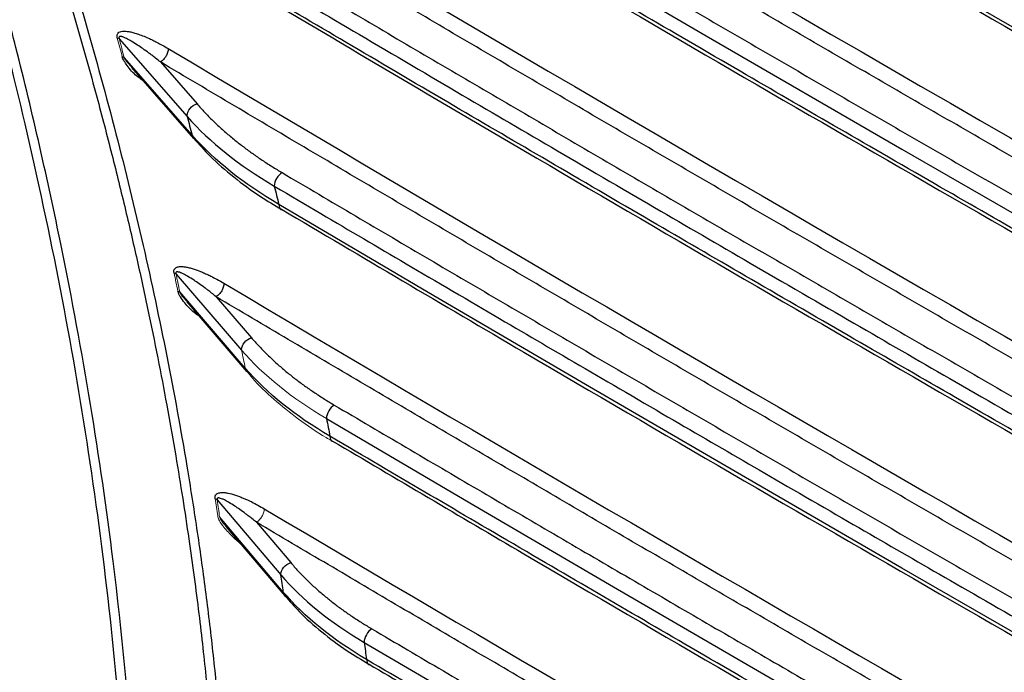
# Paper-space layout 'Sheet2' of a CAD drawing. Header units: millimetres. Extents: x 0 to 1118, y 0 to 864.
# Tile 18 of 85: x 169 to 205, y 640 to 664. Entities that reach past the tile are written whole.
import ezdxf

# ---------------------------------------------------------------- set-up
doc = ezdxf.new("R2010")
doc.units = ezdxf.units.MM

psp = doc.layouts.new('Sheet2')

# ---------------------------------------------------------------- linework, layer by layer
at = {"color": 7, "linetype": 'Continuous', "lineweight": 30}
for p, q in [((172.823, 662.815), (175.306, 659.978)), ((175.478, 659.304), (173.006, 662.137)), ((173.11, 661.965), (173.279, 661.785)), ((174.325, 661.971), (175.66, 660.443)), ((174.895, 654.243), (177.286, 651.464)), ((177.417, 650.816), (175.032, 653.591)), ((175.128, 653.422), (175.3, 653.237)), ((176.356, 653.417), (177.643, 651.92)), ((175.288, 653.225), (177.47, 650.684)), ((176.391, 646.015), (178.716, 643.278)), ((177.823, 645.199), (179.075, 643.725)), ((176.715, 645.042), (178.859, 642.516))]:
    psp.add_line(p, q, dxfattribs=at)
at = {"color": 144, "linetype": 'Continuous', "lineweight": 0}
for p, q in [((173.268, 661.773), (175.532, 659.18)), ((178.805, 642.654), (176.485, 645.389))]:
    psp.add_line(p, q, dxfattribs=at)
at = {"color": 8, "linetype": 'Continuous', "lineweight": 30}
for p, q in [((173.279, 661.785), (173.391, 661.666)), ((175.3, 653.237), (175.513, 653.008))]:
    psp.add_line(p, q, dxfattribs=at)
at = {"color": 7, "linetype": 'Continuous', "lineweight": 30, "flags": 128}
for points in [[(233.686, 647.195), (225.554, 651.761), (217.452, 656.345), (209.383, 660.948), (201.345, 665.57), (193.34, 670.209), (185.367, 674.868), (177.426, 679.545), (169.517, 684.24)], [(172.965, 675.411), (180.022, 671.234), (187.104, 667.072), (194.212, 662.925), (201.345, 658.792), (208.504, 654.674), (215.688, 650.571), (222.898, 646.483), (230.132, 642.409)], [(224.309, 630.416), (218.544, 633.679), (212.795, 636.951), (207.062, 640.232), (201.345, 643.523), (195.645, 646.823), (189.961, 650.133), (184.293, 653.451), (178.642, 656.78)], [(180.378, 648.978), (185.599, 645.908), (190.834, 642.846), (196.083, 639.792), (201.345, 636.746), (206.622, 633.708), (211.912, 630.678), (217.216, 627.656), (222.534, 624.642)], [(181.75, 640.82), (186.631, 637.954), (191.524, 635.095), (196.428, 632.242), (201.345, 629.397), (206.274, 626.558), (211.215, 623.727), (216.168, 620.902), (221.134, 618.085)]]:
    psp.add_lwpolyline(points, dxfattribs=at)
at = {"color": 7, "linetype": 'Continuous', "lineweight": 30}
for points, knots in [([(153.687, 703.77), (153.814, 703.554), (154.067, 703.124), (154.442, 702.477), (154.815, 701.829), (155.185, 701.181), (155.551, 700.532), (155.915, 699.882), (156.276, 699.231), (156.86, 698.167), (157.921, 696.197), (159.732, 692.704), (162.021, 687.992), (164.033, 683.48), (166.313, 678), (168.032, 673.441), (169.571, 668.886), (170.441, 666.153), (171.256, 663.424), (171.959, 660.905), (172.555, 658.621), (173.054, 656.595), (173.504, 654.647), (173.909, 652.778), (174.272, 650.988), (174.596, 649.277), (174.883, 647.644), (175.137, 646.089), (175.361, 644.612), (175.556, 643.211), (175.726, 641.886), (175.873, 640.636), (175.957, 639.831), (175.998, 639.439)], [0, 0, 0, 0, 0.010466, 0.020915, 0.031348, 0.041767, 0.052173, 0.062568, 0.072952, 0.083327, 0.113396, 0.166651, 0.248122, 0.333289, 0.375029, 0.49992, 0.541576, 0.583241, 0.624916, 0.666598, 0.698917, 0.730125, 0.760221, 0.789204, 0.817073, 0.84383, 0.869475, 0.894007, 0.917428, 0.939738, 0.960937, 0.981024, 1, 1, 1, 1]), ([(153.959, 703.94), (154.075, 703.742), (154.308, 703.345), (154.655, 702.748), (155, 702.15), (155.343, 701.55), (155.684, 700.949), (156.022, 700.346), (156.358, 699.743), (156.692, 699.138), (157.024, 698.531), (157.354, 697.923), (157.682, 697.314), (158.007, 696.703), (158.922, 694.971), (160.388, 692.1), (162.327, 688.063), (164.16, 683.994), (165.883, 679.901), (167.492, 675.793), (168.983, 671.677), (170.354, 667.56), (171.602, 663.45), (172.724, 659.354), (173.717, 655.282), (174.581, 651.24), (175.137, 648.189), (175.475, 646.106), (175.649, 644.974), (175.811, 643.846), (175.962, 642.723), (176.102, 641.605), (176.232, 640.49), (176.309, 639.751), (176.348, 639.382)], [0, 0, 0, 0, 0.009609, 0.019218, 0.028826, 0.038434, 0.048043, 0.057653, 0.067264, 0.076877, 0.086493, 0.096111, 0.105732, 0.115356, 0.124985, 0.187481, 0.249967, 0.312445, 0.374954, 0.437474, 0.499945, 0.562419, 0.624945, 0.687463, 0.749952, 0.81244, 0.874967, 0.892846, 0.910715, 0.928576, 0.946432, 0.964286, 0.982141, 1, 1, 1, 1]), ([(153.183, 703.058), (153.296, 702.839), (153.523, 702.4), (153.861, 701.741), (154.195, 701.082), (154.527, 700.421), (154.856, 699.761), (155.181, 699.099), (155.505, 698.438), (156.016, 697.379), (156.965, 695.38), (158.639, 691.713), (160.678, 686.924), (162.867, 681.314), (164.777, 675.928), (167.112, 668.627), (169.636, 659.247), (171.906, 647.516), (173.071, 636.702), (173.306, 627.276), (172.902, 619.626), (172.125, 613.842), (171.3, 609.685), (170.563, 606.682), (169.71, 603.8), (168.869, 601.403), (167.811, 598.751), (166.249, 595.393), (163.81, 591.291), (161.405, 588.242), (159.144, 585.866), (157.777, 584.628), (156.55, 583.653), (156.006, 583.24), (155.456, 582.842), (154.898, 582.457), (154.334, 582.086), (153.763, 581.728), (153.376, 581.501), (153.183, 581.387)], [0, 0, 0, 0, 0.004481, 0.008958, 0.01343, 0.017897, 0.02236, 0.026817, 0.03127, 0.035717, 0.048133, 0.071435, 0.108888, 0.142867, 0.181641, 0.214301, 0.285712, 0.365738, 0.448943, 0.510178, 0.571408, 0.624986, 0.651785, 0.678572, 0.705372, 0.732154, 0.748405, 0.78573, 0.839311, 0.892856, 0.909095, 0.946426, 0.954095, 0.961759, 0.969418, 0.977071, 0.984719, 0.992362, 1, 1, 1, 1]), ([(153.475, 581.121), (153.591, 581.189), (153.82, 581.323), (154.156, 581.526), (154.48, 581.728), (154.791, 581.928), (155.091, 582.126), (155.38, 582.321), (155.657, 582.513), (155.923, 582.701), (156.178, 582.886), (156.423, 583.067), (156.656, 583.244), (156.879, 583.416), (157.092, 583.583), (157.295, 583.745), (157.487, 583.901), (157.67, 584.052), (157.842, 584.197), (158.396, 584.667), (159.26, 585.449), (160.352, 586.542), (161.253, 587.524), (162.588, 589.085), (165.193, 592.581), (167.713, 597.294), (170.306, 604.047), (172.752, 613.29), (173.982, 627.155), (173.015, 642.218), (171.115, 653.749), (169.468, 660.965), (167.776, 667.463), (165.586, 674.775), (163.138, 681.567), (161.471, 685.787), (160.675, 687.754), (159.497, 690.553), (158.473, 692.873), (157.745, 694.47), (157.452, 695.107), (157.116, 695.83), (156.737, 696.638), (156.312, 697.532), (155.841, 698.51), (155.322, 699.571), (154.753, 700.715), (154.134, 701.941), (153.7, 702.783), (153.475, 703.218)], [0, 0, 0, 0, 0.004571, 0.009013, 0.013327, 0.017511, 0.021566, 0.025491, 0.029288, 0.032955, 0.036494, 0.039903, 0.043183, 0.046333, 0.049355, 0.052247, 0.055011, 0.057645, 0.06015, 0.062526, 0.081844, 0.098705, 0.113108, 0.125052, 0.164593, 0.250044, 0.282762, 0.366089, 0.49991, 0.607329, 0.684825, 0.732362, 0.74992, 0.812432, 0.874941, 0.882306, 0.895183, 0.913572, 0.937471, 0.941122, 0.94535, 0.950157, 0.955543, 0.961506, 0.968048, 0.975169, 0.982868, 0.991145, 1, 1, 1, 1]), ([(247.433, 649.485), (246.575, 649.96), (244.858, 650.909), (242.286, 652.335), (239.718, 653.763), (237.152, 655.193), (234.59, 656.625), (232.031, 658.058), (229.475, 659.493), (226.922, 660.93), (224.373, 662.369), (221.826, 663.81), (219.283, 665.252), (216.743, 666.697), (214.206, 668.143), (211.673, 669.591), (209.142, 671.041), (206.615, 672.493), (204.091, 673.946), (201.57, 675.401), (199.052, 676.859), (196.537, 678.318), (194.026, 679.778), (191.517, 681.241), (189.012, 682.706), (186.51, 684.172), (184.011, 685.64), (181.516, 687.11), (179.023, 688.582), (176.534, 690.056), (174.048, 691.531), (171.565, 693.008), (169.085, 694.487), (166.608, 695.968), (164.135, 697.451), (161.664, 698.936), (160.02, 699.927), (159.198, 700.423)], [0, 0, 0, 0, 0.028576, 0.057151, 0.085725, 0.114298, 0.142871, 0.171444, 0.200015, 0.228587, 0.257158, 0.285728, 0.314299, 0.342869, 0.371438, 0.400008, 0.428577, 0.457146, 0.485715, 0.514285, 0.542854, 0.571423, 0.599992, 0.628562, 0.657131, 0.685701, 0.714272, 0.742842, 0.771413, 0.799985, 0.828556, 0.857129, 0.885702, 0.914275, 0.942849, 0.971424, 1, 1, 1, 1]), ([(164.917, 695.568), (165.753, 695.067), (167.426, 694.066), (169.939, 692.566), (172.455, 691.069), (174.975, 689.573), (177.498, 688.079), (180.024, 686.587), (182.553, 685.096), (185.086, 683.608), (187.622, 682.122), (190.161, 680.637), (192.704, 679.154), (195.249, 677.673), (197.798, 676.194), (200.35, 674.717), (202.906, 673.242), (205.464, 671.769), (208.026, 670.297), (210.591, 668.828), (213.16, 667.36), (215.732, 665.894), (218.307, 664.43), (220.885, 662.968), (223.466, 661.508), (226.051, 660.05), (228.639, 658.593), (231.23, 657.139), (233.824, 655.686), (236.422, 654.235), (238.156, 653.27), (239.024, 652.787)], [0, 0, 0, 0, 0.034486, 0.068972, 0.103457, 0.137941, 0.172424, 0.206907, 0.24139, 0.275872, 0.310354, 0.344836, 0.379317, 0.413798, 0.448279, 0.48276, 0.51724, 0.551721, 0.586202, 0.620683, 0.655164, 0.689646, 0.724128, 0.75861, 0.793093, 0.827576, 0.862059, 0.896543, 0.931028, 0.965514, 1, 1, 1, 1]), ([(165.113, 694.103), (167.583, 692.62), (175.021, 688.157), (187.554, 680.783), (202.701, 671.976), (217.978, 663.243), (229.891, 656.508), (236.751, 652.706), (238.44, 651.77)], [0, 0, 0, 0, 0.103066, 0.310348, 0.517642, 0.724948, 0.932266, 1, 1, 1, 1]), ([(242.157, 645.059), (241.244, 645.566), (239.42, 646.58), (236.687, 648.104), (233.958, 649.629), (231.232, 651.157), (228.51, 652.687), (225.791, 654.219), (223.077, 655.753), (220.365, 657.289), (217.658, 658.827), (214.954, 660.368), (212.253, 661.91), (209.556, 663.454), (206.863, 665.001), (204.173, 666.55), (201.487, 668.1), (198.805, 669.653), (196.126, 671.208), (193.45, 672.765), (190.779, 674.324), (188.11, 675.885), (185.446, 677.448), (182.785, 679.013), (180.128, 680.58), (177.474, 682.15), (174.824, 683.721), (172.177, 685.294), (169.534, 686.87), (166.895, 688.448), (165.138, 689.501), (164.26, 690.028)], [0, 0, 0, 0, 0.034487, 0.068972, 0.103458, 0.137942, 0.172426, 0.206909, 0.241391, 0.275873, 0.310355, 0.344836, 0.379317, 0.413798, 0.448279, 0.48276, 0.51724, 0.551721, 0.586202, 0.620683, 0.655164, 0.689645, 0.724127, 0.758609, 0.793091, 0.827574, 0.862058, 0.896542, 0.931028, 0.965513, 1, 1, 1, 1]), ([(169.485, 685.489), (170.371, 684.961), (172.143, 683.905), (174.806, 682.324), (177.471, 680.746), (180.141, 679.169), (182.814, 677.594), (185.491, 676.022), (188.171, 674.451), (190.855, 672.883), (193.543, 671.317), (196.234, 669.753), (198.929, 668.191), (201.628, 666.631), (204.33, 665.073), (207.036, 663.517), (209.745, 661.963), (212.458, 660.412), (215.175, 658.862), (217.895, 657.315), (220.619, 655.77), (223.347, 654.227), (226.078, 652.686), (228.813, 651.147), (231.551, 649.61), (233.38, 648.587), (234.294, 648.075)], [0, 0, 0, 0, 0.04167, 0.083339, 0.125007, 0.166675, 0.208342, 0.250008, 0.291674, 0.33334, 0.375005, 0.41667, 0.458335, 0.5, 0.541665, 0.58333, 0.624995, 0.66666, 0.708326, 0.749992, 0.791658, 0.833325, 0.874993, 0.916661, 0.95833, 1, 1, 1, 1]), ([(169.609, 684.062), (170.583, 683.478), (176.527, 679.915), (187.557, 673.436), (202.7, 664.626), (217.982, 655.897), (228.342, 650.027), (233.639, 647.086), (233.771, 647.013)], [0, 0, 0, 0, 0.046407, 0.283277, 0.52016, 0.757057, 0.993968, 1, 1, 1, 1]), ([(237.893, 640.083), (236.986, 640.589), (235.174, 641.6), (232.459, 643.12), (229.747, 644.642), (227.04, 646.166), (224.335, 647.692), (221.635, 649.221), (218.938, 650.751), (216.244, 652.283), (213.554, 653.818), (210.868, 655.354), (208.185, 656.893), (205.505, 658.433), (202.83, 659.976), (200.157, 661.52), (197.489, 663.067), (194.824, 664.616), (192.162, 666.167), (189.504, 667.72), (186.85, 669.275), (184.199, 670.832), (181.552, 672.391), (178.908, 673.952), (176.268, 675.515), (173.632, 677.08), (170.999, 678.648), (169.246, 679.694), (168.37, 680.217)], [0, 0, 0, 0, 0.038465, 0.076929, 0.115392, 0.153855, 0.192317, 0.230779, 0.26924, 0.307701, 0.346161, 0.384621, 0.423081, 0.46154, 0.5, 0.53846, 0.576919, 0.615379, 0.653839, 0.692299, 0.73076, 0.769221, 0.807683, 0.846145, 0.884608, 0.923071, 0.961535, 1, 1, 1, 1]), ([(173.252, 675.898), (174.147, 675.367), (175.936, 674.305), (178.625, 672.715), (181.317, 671.126), (184.014, 669.54), (186.713, 667.956), (189.417, 666.374), (192.124, 664.794), (194.834, 663.217), (197.549, 661.641), (200.267, 660.068), (202.989, 658.496), (205.714, 656.927), (208.444, 655.36), (211.177, 653.795), (213.913, 652.233), (216.653, 650.672), (219.397, 649.113), (222.145, 647.557), (224.897, 646.003), (227.651, 644.451), (229.491, 643.418), (230.411, 642.901)], [0, 0, 0, 0, 0.047622, 0.095243, 0.142863, 0.190483, 0.238102, 0.28572, 0.333338, 0.380956, 0.428574, 0.476191, 0.523809, 0.571426, 0.619044, 0.666662, 0.71428, 0.761898, 0.809517, 0.857137, 0.904757, 0.952378, 1, 1, 1, 1]), ([(229.862, 641.989), (227.217, 643.473), (225.332, 644.535), (220.06, 647.515), (218.181, 648.581), (212.927, 651.571), (211.055, 652.64), (205.82, 655.641), (203.954, 656.715), (198.737, 659.727), (196.878, 660.804), (191.679, 663.826), (189.826, 664.907), (184.646, 667.94), (182.8, 669.024), (177.639, 672.068), (175.799, 673.156), (173.228, 674.683)], [0, 0, 0, 0, 0.125, 0.125, 0.25, 0.25, 0.375, 0.375, 0.5, 0.5, 0.625, 0.625, 0.75, 0.75, 0.875, 0.875, 1, 1, 1, 1]), ([(173.313, 674.502), (178.057, 671.695), (187.806, 665.927), (202.707, 657.282), (216.833, 649.186), (225.962, 644.056), (229.955, 641.811)], [0, 0, 0, 0, 0.2544423, 0.5228434, 0.79126, 1, 1, 1, 1]), ([(234.464, 634.649), (233.541, 635.166), (231.693, 636.201), (228.927, 637.755), (226.164, 639.311), (223.405, 640.87), (220.649, 642.43), (217.898, 643.993), (215.15, 645.558), (212.405, 647.125), (209.665, 648.694), (206.928, 650.266), (204.195, 651.839), (201.465, 653.415), (198.74, 654.993), (196.018, 656.573), (193.299, 658.155), (190.585, 659.739), (187.874, 661.325), (185.167, 662.914), (182.463, 664.505), (179.764, 666.097), (177.068, 667.692), (174.375, 669.289), (172.583, 670.356), (171.688, 670.889)], [0, 0, 0, 0, 0.0434814, 0.0869619, 0.1304416, 0.1739207, 0.2173992, 0.2608771, 0.3043546, 0.3478317, 0.3913086, 0.4347852, 0.4782618, 0.5217382, 0.5652148, 0.6086914, 0.6521683, 0.6956454, 0.7391229, 0.7826008, 0.8260793, 0.8695584, 0.9130381, 0.9565186, 1, 1, 1, 1]), ([(176.318, 666.731), (177.201, 666.209), (178.966, 665.164), (181.619, 663.6), (184.275, 662.038), (186.935, 660.477), (189.598, 658.919), (192.265, 657.363), (194.936, 655.809), (197.61, 654.257), (200.287, 652.707), (202.969, 651.159), (205.654, 649.613), (208.342, 648.07), (211.034, 646.528), (213.729, 644.989), (216.429, 643.451), (219.131, 641.916), (221.838, 640.382), (224.547, 638.851), (226.357, 637.832), (227.262, 637.322)], [0, 0, 0, 0, 0.052634, 0.105267, 0.1579, 0.210531, 0.263163, 0.315794, 0.368424, 0.421055, 0.473685, 0.526315, 0.578945, 0.631576, 0.684206, 0.736837, 0.789469, 0.8421, 0.894733, 0.947366, 1, 1, 1, 1]), ([(176.032, 666.243), (178.672, 664.68), (180.581, 663.554), (185.881, 660.438), (187.797, 659.316), (193.117, 656.211), (195.04, 655.093), (200.379, 651.999), (202.309, 650.885), (207.668, 647.803), (209.604, 646.693), (214.982, 643.622), (216.926, 642.516), (222.323, 639.456), (224.274, 638.354), (226.982, 636.83)], [0, 0, 0, 0, 0.142857, 0.142857, 0.285714, 0.285714, 0.428571, 0.428571, 0.571429, 0.571429, 0.714286, 0.714286, 0.857143, 0.857143, 1, 1, 1, 1]), ([(226.764, 636.381), (224.077, 637.894), (222.148, 638.984), (216.792, 642.021), (214.869, 643.115), (209.532, 646.163), (207.616, 647.261), (202.298, 650.32), (200.389, 651.422), (195.091, 654.492), (193.188, 655.598), (187.909, 658.679), (186.014, 659.789), (180.753, 662.881), (178.865, 663.994), (176.244, 665.546)], [0, 0, 0, 0, 0.1428571, 0.1428571, 0.2857143, 0.2857143, 0.4285714, 0.4285714, 0.5714286, 0.5714286, 0.7142857, 0.7142857, 0.8571429, 0.8571429, 1, 1, 1, 1]), ([(176.338, 665.369), (180.076, 663.158), (188.82, 657.986), (202.709, 649.934), (215.807, 642.421), (223.901, 637.87), (226.861, 636.206)], [0, 0, 0, 0, 0.224719, 0.525607, 0.826512, 1, 1, 1, 1]), ([(172.756, 662.836), (172.754, 662.846), (172.749, 662.866), (172.745, 662.893), (172.744, 662.919), (172.746, 662.951), (172.757, 662.989), (172.791, 663.038), (172.854, 663.077), (172.938, 663.092), (173.01, 663.095), (173.086, 663.09), (173.184, 663.077), (173.321, 663.047), (173.49, 662.997), (173.681, 662.927), (173.87, 662.848), (174.046, 662.766), (174.214, 662.681), (174.403, 662.578), (174.539, 662.501), (174.612, 662.459)], [0, 0, 0, 0, 0.010805, 0.021141, 0.03116, 0.041031, 0.06195, 0.085692, 0.138187, 0.189667, 0.228208, 0.255087, 0.307038, 0.379595, 0.459455, 0.553901, 0.656728, 0.73066, 0.806867, 0.89545, 1, 1, 1, 1]), ([(174.325, 661.971), (174.268, 662.017), (174.164, 662.1), (174.025, 662.207), (173.868, 662.325), (173.694, 662.45), (173.479, 662.597), (173.281, 662.722), (173.127, 662.808), (173.033, 662.853), (172.983, 662.874), (172.94, 662.889), (172.9, 662.9), (172.864, 662.904), (172.835, 662.899), (172.817, 662.883), (172.812, 662.853), (172.82, 662.828), (172.823, 662.815)], [0, 0, 0, 0, 0.1086109, 0.1963235, 0.2631378, 0.4057472, 0.5251516, 0.6694285, 0.7829855, 0.8195041, 0.8520548, 0.8806782, 0.9054345, 0.9338295, 0.9557462, 0.9722277, 0.9856501, 1, 1, 1, 1]), ([(174.612, 662.459), (174.612, 662.412), (174.603, 662.361), (174.572, 662.265), (174.551, 662.22), (174.505, 662.141), (174.476, 662.101), (174.407, 662.027), (174.367, 661.994), (174.325, 661.971)], [0, 0, 0, 0, 0.25, 0.25, 0.5, 0.5, 0.75, 0.75, 1, 1, 1, 1]), ([(231.747, 628.823), (230.822, 629.341), (228.974, 630.379), (226.207, 631.938), (223.442, 633.5), (220.682, 635.063), (217.925, 636.629), (215.172, 638.196), (212.423, 639.766), (209.677, 641.338), (206.936, 642.913), (204.198, 644.489), (201.463, 646.067), (198.733, 647.648), (196.006, 649.231), (193.283, 650.816), (190.563, 652.403), (187.847, 653.992), (185.135, 655.584), (182.427, 657.177), (179.723, 658.773), (177.022, 660.371), (175.224, 661.438), (174.325, 661.971)], [0, 0, 0, 0, 0.047622, 0.095243, 0.142863, 0.190483, 0.238102, 0.28572, 0.333338, 0.380956, 0.428574, 0.476191, 0.523809, 0.571426, 0.619044, 0.666662, 0.71428, 0.761898, 0.809517, 0.857137, 0.904757, 0.952378, 1, 1, 1, 1]), ([(175.304, 660.013), (175.304, 660.098), (175.342, 660.194), (175.474, 660.354), (175.567, 660.416), (175.66, 660.443)], [0, 0, 0, 0, 0.5, 0.5, 1, 1, 1, 1]), ([(175.66, 660.443), (175.705, 660.392), (175.796, 660.29), (175.937, 660.138), (176.082, 659.989), (176.231, 659.84), (176.385, 659.693), (176.543, 659.548), (176.706, 659.404), (176.872, 659.262), (177.089, 659.083), (177.36, 658.871), (177.691, 658.628), (178.035, 658.391), (178.391, 658.16), (178.638, 658.011), (178.762, 657.937)], [0, 0, 0, 0, 0.0556268, 0.1111982, 0.1667304, 0.2222396, 0.2777419, 0.3332536, 0.3887908, 0.4443698, 0.5000067, 0.6000916, 0.700039, 0.7999432, 0.8998987, 1, 1, 1, 1]), ([(175.542, 659.183), (175.734, 658.967), (176.169, 658.479), (176.989, 657.773), (177.857, 657.123), (178.478, 656.755), (178.734, 656.602)], [0, 0, 0, 0, 0.227157, 0.51322, 0.798801, 1, 1, 1, 1]), ([(178.762, 657.937), (178.687, 657.895), (178.613, 657.817), (178.507, 657.637), (178.476, 657.534), (178.476, 657.449)], [0, 0, 0, 0, 0.5, 0.5, 1, 1, 1, 1]), ([(178.762, 657.937), (179.654, 657.411), (181.438, 656.358), (184.118, 654.781), (186.802, 653.207), (189.489, 651.634), (192.18, 650.064), (194.875, 648.496), (197.573, 646.929), (200.275, 645.365), (202.981, 643.803), (205.69, 642.244), (208.403, 640.686), (211.12, 639.13), (213.84, 637.577), (216.564, 636.025), (219.291, 634.476), (222.022, 632.929), (223.846, 631.899), (224.758, 631.384)], [0, 0, 0, 0, 0.058826, 0.117651, 0.176475, 0.235298, 0.294121, 0.352944, 0.411767, 0.470589, 0.529411, 0.588233, 0.647056, 0.705879, 0.764702, 0.823525, 0.882349, 0.941174, 1, 1, 1, 1]), ([(178.476, 657.449), (180.888, 656.024), (182.563, 655.038), (187.403, 652.198), (189.084, 651.215), (193.94, 648.384), (195.626, 647.404), (200.498, 644.582), (202.19, 643.605), (207.078, 640.793), (208.775, 639.819), (213.679, 637.016), (215.382, 636.046), (220.302, 633.252), (222.01, 632.285), (224.478, 630.892)], [0, 0, 0, 0, 0.142857, 0.142857, 0.285714, 0.285714, 0.428571, 0.428571, 0.571429, 0.571429, 0.714286, 0.714286, 0.857143, 0.857143, 1, 1, 1, 1]), ([(178.476, 657.449), (178.504, 657.335), (178.56, 657.111), (178.615, 656.888), (178.642, 656.78)], [0, 0, 0, 0, 0.512384, 1, 1, 1, 1]), ([(178.738, 656.604), (181.678, 654.866), (189.624, 650.168), (202.711, 642.586), (214.993, 635.536), (222.266, 631.445), (224.406, 630.241)], [0, 0, 0, 0, 0.195466, 0.52833, 0.861214, 1, 1, 1, 1]), ([(174.825, 654.274), (174.823, 654.286), (174.82, 654.31), (174.818, 654.342), (174.821, 654.376), (174.83, 654.409), (174.849, 654.438), (174.874, 654.462), (174.906, 654.483), (174.943, 654.499), (175.019, 654.517), (175.109, 654.518), (175.207, 654.506), (175.295, 654.493), (175.412, 654.465), (175.605, 654.408), (175.809, 654.329), (176.013, 654.239), (176.188, 654.156), (176.397, 654.045), (176.555, 653.955), (176.643, 653.905)], [0, 0, 0, 0, 0.014106, 0.027375, 0.040013, 0.057795, 0.076869, 0.096698, 0.119063, 0.143583, 0.169803, 0.254323, 0.291228, 0.324752, 0.391231, 0.46934, 0.615447, 0.693684, 0.769285, 0.872197, 1, 1, 1, 1]), ([(176.356, 653.417), (176.301, 653.462), (176.2, 653.542), (176.065, 653.646), (175.913, 653.761), (175.745, 653.883), (175.538, 654.025), (175.346, 654.146), (175.181, 654.238), (175.064, 654.291), (174.988, 654.316), (174.935, 654.322), (174.903, 654.314), (174.886, 654.288), (174.892, 654.258), (174.895, 654.243)], [0, 0, 0, 0, 0.108752, 0.196447, 0.263086, 0.405625, 0.524998, 0.668966, 0.782604, 0.851309, 0.904916, 0.939562, 0.96491, 0.983242, 1, 1, 1, 1]), ([(176.643, 653.905), (176.643, 653.858), (176.634, 653.807), (176.603, 653.711), (176.582, 653.666), (176.536, 653.587), (176.507, 653.547), (176.438, 653.473), (176.398, 653.44), (176.356, 653.417)], [0, 0, 0, 0, 0.25, 0.25, 0.5, 0.5, 0.75, 0.75, 1, 1, 1, 1]), ([(229.659, 622.646), (228.759, 623.152), (226.959, 624.165), (224.264, 625.686), (221.573, 627.209), (218.884, 628.735), (216.2, 630.262), (213.519, 631.791), (210.841, 633.323), (208.167, 634.856), (205.497, 636.392), (202.83, 637.929), (200.167, 639.469), (197.507, 641.01), (194.85, 642.554), (192.198, 644.1), (189.549, 645.647), (186.903, 647.197), (184.261, 648.749), (181.622, 650.303), (178.987, 651.859), (177.233, 652.898), (176.356, 653.417)], [0, 0, 0, 0, 0.050003, 0.100004, 0.150005, 0.200006, 0.250006, 0.300005, 0.350004, 0.400003, 0.450001, 0.5, 0.549999, 0.599997, 0.649996, 0.699995, 0.749994, 0.799994, 0.849995, 0.899996, 0.949997, 1, 1, 1, 1]), ([(177.285, 651.491), (177.285, 651.577), (177.324, 651.673), (177.456, 651.832), (177.549, 651.894), (177.643, 651.921)], [0, 0, 0, 0, 0.5, 0.5, 1, 1, 1, 1]), ([(177.643, 651.92), (177.687, 651.87), (177.774, 651.77), (177.91, 651.622), (178.051, 651.475), (178.196, 651.329), (178.345, 651.185), (178.498, 651.043), (178.656, 650.902), (178.819, 650.762), (179.03, 650.587), (179.294, 650.38), (179.617, 650.142), (179.953, 649.91), (180.301, 649.684), (180.543, 649.538), (180.664, 649.466)], [0, 0, 0, 0, 0.0556305, 0.1112029, 0.1667341, 0.222241, 0.2777408, 0.3332503, 0.3887865, 0.4443664, 0.500007, 0.6000961, 0.7000409, 0.7999404, 0.8998938, 1, 1, 1, 1]), ([(180.664, 649.466), (180.589, 649.423), (180.515, 649.346), (180.409, 649.165), (180.378, 649.063), (180.378, 648.978)], [0, 0, 0, 0, 0.5, 0.5, 1, 1, 1, 1]), ([(180.664, 649.466), (181.533, 648.954), (183.272, 647.93), (185.884, 646.396), (188.499, 644.864), (191.118, 643.334), (193.74, 641.807), (196.366, 640.281), (198.995, 638.757), (201.628, 637.235), (204.264, 635.715), (206.903, 634.198), (209.546, 632.682), (212.193, 631.168), (214.843, 629.656), (217.496, 628.146), (220.153, 626.639), (221.927, 625.635), (222.814, 625.133)], [0, 0, 0, 0, 0.062502, 0.125003, 0.187503, 0.250003, 0.312503, 0.375002, 0.437501, 0.5, 0.562499, 0.624998, 0.687497, 0.749997, 0.812497, 0.874997, 0.937498, 1, 1, 1, 1]), ([(180.378, 648.978), (180.4, 648.868), (180.442, 648.652), (180.484, 648.437), (180.504, 648.332)], [0, 0, 0, 0, 0.5104514, 1, 1, 1, 1]), ([(222.406, 624.143), (219.802, 625.614), (217.956, 626.662), (212.767, 629.616), (210.927, 630.667), (205.756, 633.632), (203.922, 634.687), (198.769, 637.662), (196.941, 638.72), (191.806, 641.705), (189.985, 642.768), (184.868, 645.763), (183.053, 646.829), (180.504, 648.332)], [0, 0, 0, 0, 0.166667, 0.166667, 0.333333, 0.333333, 0.5, 0.5, 0.666667, 0.666667, 0.833333, 0.833333, 1, 1, 1, 1]), ([(180.601, 648.157), (182.921, 646.786), (190.248, 642.455), (202.713, 635.239), (214.361, 628.547), (220.996, 624.813), (222.5, 623.966)], [0, 0, 0, 0, 0.168096, 0.530875, 0.893675, 1, 1, 1, 1]), ([(176.319, 646.055), (176.318, 646.066), (176.317, 646.088), (176.318, 646.118), (176.322, 646.145), (176.329, 646.17), (176.339, 646.191), (176.355, 646.212), (176.379, 646.232), (176.413, 646.25), (176.451, 646.265), (176.5, 646.277), (176.566, 646.283), (176.662, 646.279), (176.827, 646.255), (177.014, 646.202), (177.204, 646.136), (177.4, 646.055), (177.702, 645.919), (177.957, 645.774), (178.11, 645.687)], [0, 0, 0, 0, 0.013568, 0.026597, 0.039266, 0.05177, 0.064311, 0.077089, 0.09714, 0.121129, 0.14631, 0.171936, 0.211879, 0.258835, 0.329916, 0.475987, 0.54636, 0.619523, 0.772755, 1, 1, 1, 1]), ([(177.823, 645.199), (177.769, 645.243), (177.671, 645.322), (177.54, 645.423), (177.392, 645.535), (177.228, 645.654), (177.026, 645.793), (176.839, 645.911), (176.679, 646), (176.565, 646.052), (176.493, 646.076), (176.446, 646.083), (176.416, 646.08), (176.397, 646.069), (176.387, 646.047), (176.39, 646.025), (176.391, 646.015)], [0, 0, 0, 0, 0.108539, 0.196122, 0.262751, 0.405046, 0.524296, 0.667817, 0.781477, 0.849848, 0.903689, 0.932304, 0.955146, 0.972887, 0.986945, 1, 1, 1, 1]), ([(228.153, 616.144), (227.26, 616.648), (225.472, 617.655), (222.795, 619.168), (220.122, 620.683), (217.452, 622.2), (214.786, 623.719), (212.123, 625.24), (209.463, 626.764), (206.807, 628.289), (204.155, 629.816), (201.506, 631.345), (198.86, 632.876), (196.218, 634.41), (193.58, 635.945), (190.945, 637.482), (188.314, 639.021), (185.686, 640.563), (183.061, 642.106), (180.44, 643.651), (178.696, 644.683), (177.823, 645.199)], [0, 0, 0, 0, 0.052634, 0.105267, 0.1579, 0.210531, 0.263163, 0.315794, 0.368424, 0.421055, 0.473685, 0.526315, 0.578945, 0.631576, 0.684206, 0.736837, 0.789469, 0.8421, 0.894733, 0.947366, 1, 1, 1, 1]), ([(178.716, 643.278), (178.711, 643.365), (178.747, 643.466), (178.88, 643.632), (178.977, 643.698), (179.075, 643.726)], [0, 0, 0, 0, 0.5, 0.5, 1, 1, 1, 1]), ([(179.075, 643.725), (179.117, 643.676), (179.202, 643.577), (179.335, 643.431), (179.472, 643.286), (179.614, 643.143), (179.76, 643.001), (179.91, 642.86), (180.065, 642.721), (180.224, 642.584), (180.43, 642.412), (180.69, 642.207), (181.007, 641.973), (181.337, 641.745), (181.679, 641.523), (181.917, 641.38), (182.036, 641.309)], [0, 0, 0, 0, 0.055633, 0.111206, 0.166737, 0.222242, 0.27774, 0.333247, 0.388783, 0.444364, 0.500007, 0.6001, 0.700043, 0.799939, 0.89989, 1, 1, 1, 1]), ([(178.871, 642.519), (179.038, 642.325), (179.432, 641.866), (180.192, 641.196), (181.039, 640.551), (181.658, 640.181), (181.927, 640.02)], [0, 0, 0, 0, 0.210027, 0.495318, 0.780075, 1, 1, 1, 1]), ([(182.036, 641.309), (181.961, 641.266), (181.887, 641.189), (181.781, 641.008), (181.75, 640.906), (181.75, 640.82)], [0, 0, 0, 0, 0.5, 0.5, 1, 1, 1, 1]), ([(182.036, 641.309), (182.903, 640.799), (184.636, 639.779), (187.241, 638.252), (189.849, 636.726), (192.461, 635.203), (195.075, 633.681), (197.694, 632.162), (200.315, 630.644), (202.941, 629.129), (205.569, 627.615), (208.201, 626.104), (210.837, 624.594), (213.476, 623.087), (216.118, 621.581), (218.764, 620.078), (220.53, 619.077), (221.414, 618.576)], [0, 0, 0, 0, 0.066668, 0.133336, 0.200003, 0.26667, 0.333336, 0.400002, 0.466667, 0.533333, 0.599998, 0.666664, 0.73333, 0.799997, 0.866664, 0.933332, 1, 1, 1, 1]), ([(181.75, 640.82), (181.765, 640.715), (181.794, 640.507), (181.822, 640.3), (181.836, 640.198)], [0, 0, 0, 0, 0.507661, 1, 1, 1, 1]), ([(221.046, 617.563), (218.595, 618.951), (216.901, 619.912), (212.014, 622.697), (210.327, 623.662), (205.455, 626.456), (203.773, 627.424), (198.918, 630.227), (197.241, 631.198), (192.401, 634.01), (190.73, 634.984), (185.906, 637.806), (184.24, 638.783), (181.836, 640.198)], [0, 0, 0, 0, 0.166667, 0.166667, 0.333333, 0.333333, 0.5, 0.5, 0.666667, 0.666667, 0.833333, 0.833333, 1, 1, 1, 1]), ([(181.933, 640.023), (183.809, 638.914), (190.694, 634.845), (202.715, 627.891), (213.909, 621.455), (220.089, 617.976), (221.138, 617.385)], [0, 0, 0, 0, 0.145309, 0.532995, 0.920703, 1, 1, 1, 1])]:
    psp.add_open_spline(points, degree=3, knots=knots, dxfattribs=at)
for points in [[(159.487, 700.909), (188.243, 683.561), (217.66, 666.579), (247.71, 649.979)], [(164.548, 690.514), (190.003, 675.238), (215.971, 660.246), (242.434, 645.552)], [(168.658, 680.704), (191.425, 667.098), (214.601, 653.719), (238.171, 640.575)], [(171.975, 671.376), (192.568, 659.11), (213.494, 647.03), (234.743, 635.141)], [(174.612, 662.459), (193.475, 651.253), (212.615, 640.204), (232.025, 629.315)], [(175.306, 659.978), (175.304, 659.989), (175.304, 660.001), (175.304, 660.013)], [(175.305, 659.978), (176.126, 659.048), (177.199, 658.191), (178.476, 657.449)], [(175.305, 659.978), (175.363, 659.753), (175.421, 659.529), (175.478, 659.305)], [(178.642, 656.78), (177.367, 657.521), (176.296, 658.376), (175.478, 659.305)], [(176.643, 653.905), (194.171, 643.514), (211.938, 633.257), (229.937, 623.139)], [(177.286, 651.464), (177.285, 651.473), (177.285, 651.482), (177.285, 651.491)], [(180.504, 648.332), (179.255, 649.059), (178.209, 649.901), (177.417, 650.816)], [(178.11, 645.687), (194.673, 635.882), (211.448, 626.198), (228.432, 616.636)], [(178.716, 643.278), (179.49, 642.373), (180.519, 641.539), (181.75, 640.82)], [(178.805, 642.654), (178.776, 642.862), (178.746, 643.07), (178.716, 643.278)], [(181.836, 640.198), (180.606, 640.916), (179.578, 641.749), (178.805, 642.654)]]:
    psp.add_open_spline(points, degree=3, dxfattribs=at)
at = {"color": 144, "linetype": 'Continuous', "lineweight": 0}
for points, knots in [([(172.937, 662.158), (172.907, 662.271), (172.847, 662.497), (172.787, 662.723), (172.756, 662.836)], [0, 0, 0, 0, 0.500044, 1, 1, 1, 1]), ([(173.005, 662.137), (172.975, 662.25), (172.93, 662.419), (172.885, 662.589), (172.854, 662.702), (172.839, 662.758), (172.824, 662.816)], [0, 0, 0, 0, 0.5, 0.75, 0.75, 1, 1, 1, 1]), ([(172.937, 662.158), (172.945, 662.157), (172.96, 662.155), (172.978, 662.15), (172.993, 662.144), (173.001, 662.139), (173.005, 662.137)], [0, 0, 0, 0, 0.283477, 0.544171, 0.782722, 1, 1, 1, 1]), ([(174.962, 653.622), (174.939, 653.731), (174.894, 653.948), (174.848, 654.165), (174.825, 654.274)], [0, 0, 0, 0, 0.499711, 1, 1, 1, 1]), ([(175.032, 653.591), (175.009, 653.7), (174.975, 653.863), (174.935, 654.053), (174.915, 654.148), (174.905, 654.196), (174.9, 654.22), (174.897, 654.232), (174.896, 654.237), (174.896, 654.24), (174.896, 654.241), (174.895, 654.243)], [0, 0, 0, 0, 0.5, 0.75, 0.875, 0.9375, 0.96875, 0.984375, 0.992188, 0.992188, 1, 1, 1, 1]), ([(177.483, 650.688), (177.547, 650.608), (177.829, 650.256), (178.449, 649.672), (179.346, 648.949), (180.07, 648.443), (180.516, 648.197), (180.594, 648.154)], [0, 0, 0, 0, 0.0835109, 0.369295, 0.6546484, 0.939401, 1, 1, 1, 1]), ([(176.413, 645.429), (176.397, 645.534), (176.367, 645.742), (176.335, 645.951), (176.319, 646.055)], [0, 0, 0, 0, 0.500047, 1, 1, 1, 1]), ([(176.485, 645.389), (176.469, 645.493), (176.454, 645.598), (176.43, 645.754), (176.423, 645.806), (176.411, 645.885), (176.407, 645.911), (176.399, 645.963), (176.396, 645.99), (176.391, 646.015)], [0, 0, 0, 0, 0.5, 0.5, 0.75, 0.75, 0.875, 0.875, 1, 1, 1, 1]), ([(178.11, 645.687), (178.11, 645.64), (178.1, 645.589), (178.07, 645.493), (178.049, 645.448), (178.003, 645.369), (177.974, 645.329), (177.905, 645.255), (177.865, 645.222), (177.823, 645.199)], [0, 0, 0, 0, 0.25, 0.25, 0.5, 0.5, 0.75, 0.75, 1, 1, 1, 1]), ([(177.232, 644.433), (177.229, 644.435), (177.112, 644.524), (176.881, 644.742), (176.614, 645.025), (176.471, 645.254), (176.427, 645.361), (176.417, 645.407), (176.413, 645.429)], [0, 0, 0, 0, 0.0081905, 0.3676276, 0.7484417, 0.8888091, 0.9468757, 1, 1, 1, 1]), ([(176.485, 645.389), (176.489, 645.376), (176.498, 645.346), (176.57, 645.211), (176.65, 645.123), (176.721, 645.046)], [0, 0, 0, 0, 0.089533, 0.206694, 1, 1, 1, 1])]:
    psp.add_open_spline(points, degree=3, knots=knots, dxfattribs=at)
for points in [[(172.824, 662.816), (172.807, 662.825), (172.783, 662.832), (172.756, 662.836)], [(174.895, 654.243), (174.877, 654.256), (174.853, 654.267), (174.825, 654.274)], [(174.962, 653.622), (174.992, 653.614), (175.015, 653.603), (175.032, 653.591)], [(177.286, 651.464), (178.08, 650.549), (179.127, 649.706), (180.378, 648.978)], [(177.417, 650.816), (177.374, 651.032), (177.33, 651.248), (177.286, 651.464)], [(176.391, 646.015), (176.373, 646.031), (176.348, 646.045), (176.319, 646.055)]]:
    psp.add_open_spline(points, degree=3, dxfattribs=at)
at = {"color": 8, "linetype": 'Continuous', "lineweight": 30}
for points, knots in [([(173.687, 661.294), (173.61, 661.347), (173.406, 661.487), (173.172, 661.751), (173.015, 661.977), (172.96, 662.086), (172.945, 662.135), (172.937, 662.158)], [0, 0, 0, 0, 0.268471, 0.706701, 0.871458, 0.939246, 1, 1, 1, 1]), ([(173.006, 662.137), (173.009, 662.129), (173.015, 662.113), (173.028, 662.088), (173.044, 662.061), (173.063, 662.031), (173.085, 661.998), (173.101, 661.976), (173.11, 661.965)], [0, 0, 0, 0, 0.1137681, 0.2464533, 0.4002373, 0.57652, 0.7762288, 1, 1, 1, 1]), ([(175.478, 659.304), (175.485, 659.266), (175.494, 659.216), (175.531, 659.187), (175.539, 659.18)], [0, 0, 0, 0, 0.767719, 1, 1, 1, 1]), ([(178.642, 656.78), (178.646, 656.74), (178.656, 656.662), (178.697, 656.601), (178.731, 656.595), (178.734, 656.594)], [0, 0, 0, 0, 0.478275, 0.956551, 1, 1, 1, 1]), ([(175.74, 652.705), (175.678, 652.748), (175.494, 652.875), (175.263, 653.129), (175.076, 653.362), (174.997, 653.513), (174.974, 653.585), (174.962, 653.622)], [0, 0, 0, 0, 0.206009, 0.610494, 0.818942, 0.907229, 1, 1, 1, 1]), ([(175.032, 653.591), (175.034, 653.585), (175.039, 653.572), (175.048, 653.552), (175.059, 653.529), (175.073, 653.505), (175.089, 653.479), (175.108, 653.451), (175.121, 653.432), (175.128, 653.422)], [0, 0, 0, 0, 0.0959839, 0.2050249, 0.3292138, 0.4699679, 0.62826, 0.8047734, 1, 1, 1, 1]), ([(177.417, 650.816), (177.423, 650.776), (177.431, 650.723), (177.469, 650.692), (177.479, 650.684)], [0, 0, 0, 0, 0.745701, 1, 1, 1, 1]), ([(180.504, 648.332), (180.509, 648.293), (180.518, 648.214), (180.559, 648.153), (180.593, 648.147), (180.596, 648.146)], [0, 0, 0, 0, 0.477385, 0.95477, 1, 1, 1, 1]), ([(178.805, 642.654), (178.814, 642.617), (178.83, 642.541), (178.879, 642.478), (178.918, 642.467), (178.918, 642.467)], [0, 0, 0, 0, 0.499025, 0.998051, 1, 1, 1, 1]), ([(181.836, 640.198), (181.841, 640.159), (181.851, 640.08), (181.891, 640.019), (181.925, 640.013), (181.928, 640.013)], [0, 0, 0, 0, 0.478607, 0.957214, 1, 1, 1, 1])]:
    psp.add_open_spline(points, degree=3, knots=knots, dxfattribs=at)

doc.saveas('drawing.dxf')
